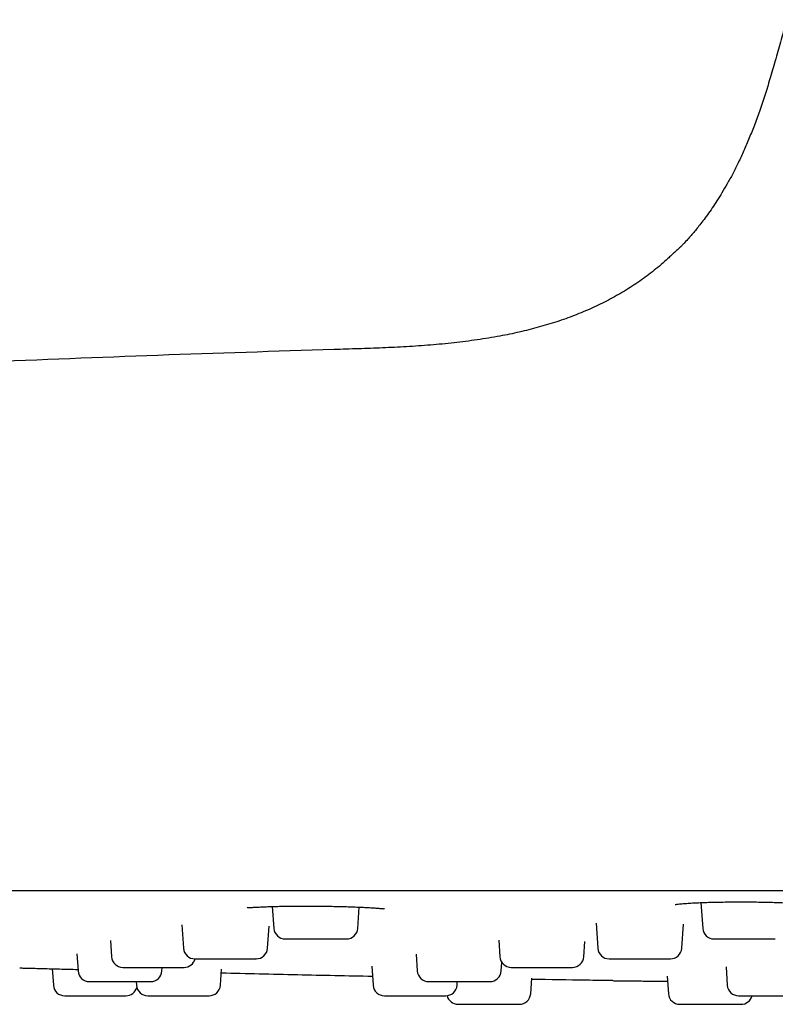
# Model space of a CAD drawing. Header units: millimetres. Extents: x 8 to 1577, y 12 to 2534.
# Tile 69 of 128: x 86 to 113, y 2397 to 2432. Entities that reach past the tile are written whole.
import ezdxf

# ---------------------------------------------------------------- set-up
doc = ezdxf.new("R2010")
doc.units = ezdxf.units.MM

msp = doc.modelspace()

# ---------------------------------------------------------------- linework, layer by layer
at = {"color": 7, "linetype": 'Continuous', "lineweight": 30}
for p, q in [((110.089, 2400.976), (110.152, 2400.07)), ((95.012, 2400.838), (95.066, 2400.07)), ((98.018, 2400.07), (98.07, 2400.817)), ((106.399, 2400.252), (106.461, 2399.37)), ((91.831, 2400.19), (91.889, 2399.37)), ((94.841, 2399.37), (94.895, 2400.147)), ((109.413, 2399.37), (109.472, 2400.223)), ((89.314, 2399.646), (89.355, 2399.07)), ((102.975, 2399.655), (103.016, 2399.07)), ((105.968, 2399.07), (106.006, 2399.61)), ((88.137, 2399.169), (88.179, 2398.57)), ((100.07, 2399.161), (100.111, 2398.57)), ((103.063, 2398.57), (103.084, 2398.874)), ((87.27, 2398.655), (87.311, 2398.07)), ((91.131, 2398.57), (91.14, 2398.698)), ((93.186, 2398.07), (93.226, 2398.637)), ((98.511, 2398.743), (98.558, 2398.07)), ((110.971, 2398.718), (111.016, 2398.07)), ((90.225, 2398.198), (90.234, 2398.07)), ((101.51, 2398.07), (101.519, 2398.198)), ((104.1, 2397.77), (104.138, 2398.321)), ((108.903, 2398.393), (108.946, 2397.77)), ((87.71, 2397.698), (89.864, 2397.698)), ((98.957, 2397.698), (101.111, 2397.698))]:
    msp.add_line(p, q, dxfattribs=at)
for centre, start, end in [((95.465, 2400.098), 184, 270), ((97.619, 2400.098), 270, 356), ((110.551, 2400.098), 184, 270), ((92.288, 2399.398), 184, 270), ((94.442, 2399.398), 270, 356), ((106.86, 2399.398), 184, 270), ((109.014, 2399.398), 270, 356), ((89.754, 2399.098), 184, 270), ((91.908, 2399.098), 270, 345.2973), ((103.415, 2399.098), 184, 270), ((105.569, 2399.098), 270, 356), ((88.578, 2398.598), 184, 270), ((90.732, 2398.598), 270, 356), ((100.51, 2398.598), 184, 270), ((102.664, 2398.598), 270, 356), ((87.71, 2398.098), 184, 270), ((89.864, 2398.098), 270, 344.0074), ((90.633, 2398.098), 184, 270), ((92.787, 2398.098), 270, 356), ((98.957, 2398.098), 184, 270), ((101.111, 2398.098), 270, 356), ((111.415, 2398.098), 184, 270), ((101.547, 2397.798), 193.3013, 270), ((103.701, 2397.798), 270, 356), ((109.345, 2397.798), 184, 270), ((111.499, 2397.798), 270, 345.2973)]:
    msp.add_arc(centre, 0.4, start, end, dxfattribs=at)
for points, knots in [([(113.095, 2432.034), (113.032, 2431.799), (112.911, 2431.342), (112.727, 2430.673), (112.544, 2430.039), (112.36, 2429.443), (112.174, 2428.884), (111.985, 2428.364), (111.795, 2427.882), (111.602, 2427.43), (111.408, 2427.01), (111.212, 2426.621), (111.021, 2426.27), (110.836, 2425.953), (110.66, 2425.671), (110.488, 2425.41), (110.323, 2425.174), (110.166, 2424.963), (110.025, 2424.782), (109.897, 2424.624), (109.778, 2424.483), (109.65, 2424.337), (109.551, 2424.227), (109.475, 2424.146), (109.438, 2424.108), (109.4, 2424.07), (109.357, 2424.028), (109.308, 2423.982), (109.256, 2423.934), (109.203, 2423.886), (109.151, 2423.838), (109.098, 2423.79), (109.067, 2423.761), (109.051, 2423.746)], [0, 0, 0, 0, 0.073457, 0.14358, 0.210216, 0.273281, 0.332744, 0.38862, 0.440954, 0.489816, 0.537367, 0.581295, 0.621696, 0.658665, 0.692286, 0.722631, 0.753218, 0.77973, 0.802311, 0.822639, 0.841358, 0.858485, 0.88121, 0.886444, 0.891961, 0.898048, 0.904923, 0.91557, 0.928134, 0.94277, 0.959584, 0.978645, 1, 1, 1, 1]), ([(109.049, 2423.75), (109.009, 2423.71), (108.817, 2423.521), (108.447, 2423.214), (107.938, 2422.831), (107.401, 2422.482), (106.839, 2422.165), (106.253, 2421.88), (105.644, 2421.626), (105.014, 2421.402), (104.365, 2421.207), (103.697, 2421.04), (102.981, 2420.892), (102.214, 2420.766), (101.4, 2420.663), (100.572, 2420.585), (99.735, 2420.528), (98.89, 2420.486), (98.039, 2420.456), (97.471, 2420.439), (97.187, 2420.43)], [0, 0, 0, 0, 0.0135987, 0.0638684, 0.1142457, 0.1648858, 0.2159319, 0.26751, 0.3197243, 0.3726545, 0.4263542, 0.4808498, 0.5361418, 0.600274, 0.6653394, 0.7312295, 0.7978066, 0.8649109, 0.9323683, 1, 1, 1, 1]), ([(97.187, 2420.43), (95.12, 2420.365), (90.985, 2420.233), (84.785, 2419.987), (78.587, 2419.705), (72.39, 2419.384), (66.196, 2419.025), (60.122, 2418.635), (54.17, 2418.216), (48.692, 2417.802), (45.161, 2417.508), (43.572, 2417.376)], [0, 0, 0, 0, 0.115525, 0.2310555, 0.3465881, 0.4621194, 0.5776458, 0.6931638, 0.8020713, 0.910971, 1, 1, 1, 1]), ([(50.442, 2401.398), (53.651, 2401.398), (60.068, 2401.398), (69.695, 2401.398), (79.322, 2401.398), (88.949, 2401.398), (98.519, 2401.398), (108.031, 2401.398), (117.486, 2401.398), (126.941, 2401.398), (136.461, 2401.398), (146.044, 2401.398), (155.693, 2401.398), (165.341, 2401.398), (174.989, 2401.398), (184.637, 2401.398), (194.285, 2401.398), (200.716, 2401.398), (203.932, 2401.398)], [0, 0, 0, 0, 0.062736, 0.125466, 0.18819, 0.25091, 0.313626, 0.375219, 0.43681, 0.498401, 0.559991, 0.62284, 0.68569, 0.748542, 0.811399, 0.87426, 0.937127, 1, 1, 1, 1]), ([(109.184, 2400.913), (109.187, 2400.912), (109.193, 2400.911), (109.242, 2400.918), (109.318, 2400.927), (109.415, 2400.936), (109.52, 2400.945), (109.658, 2400.955), (109.834, 2400.965), (110.054, 2400.975), (110.291, 2400.984), (110.541, 2400.991), (110.801, 2400.996), (111.069, 2400.999), (111.343, 2401.001), (111.622, 2401.001), (111.905, 2400.999), (112.189, 2400.996), (112.469, 2400.99), (112.74, 2400.983), (113, 2400.973), (113.242, 2400.962), (113.459, 2400.95), (113.646, 2400.938), (113.801, 2400.925), (113.909, 2400.915), (113.98, 2400.907), (114.025, 2400.902), (114.05, 2400.898), (114.059, 2400.897), (114.059, 2400.898), (114.059, 2400.898)], [0, 0, 0, 0, 0.0259371, 0.0580257, 0.0946495, 0.121473, 0.1498071, 0.1780236, 0.219784, 0.2608909, 0.3013476, 0.3411687, 0.3803869, 0.4190213, 0.4575582, 0.4966656, 0.536311, 0.5764534, 0.6170682, 0.6581658, 0.6997716, 0.7418617, 0.7835875, 0.8246528, 0.8650288, 0.9047177, 0.9308039, 0.9564488, 0.9798765, 0.9943364, 1, 1, 1, 1]), ([(94.132, 2400.811), (94.135, 2400.808), (94.142, 2400.802), (94.203, 2400.803), (94.308, 2400.808), (94.455, 2400.816), (94.641, 2400.825), (94.853, 2400.834), (95.083, 2400.841), (95.327, 2400.846), (95.58, 2400.85), (95.839, 2400.853), (96.098, 2400.854), (96.355, 2400.853), (96.609, 2400.852), (96.863, 2400.849), (97.117, 2400.845), (97.372, 2400.84), (97.624, 2400.833), (97.87, 2400.825), (98.105, 2400.816), (98.327, 2400.805), (98.528, 2400.792), (98.699, 2400.78), (98.825, 2400.769), (98.908, 2400.763), (98.95, 2400.761), (98.952, 2400.766), (98.952, 2400.768)], [0, 0, 0, 0, 0.032062, 0.0728399, 0.1143357, 0.156506, 0.1992373, 0.2415069, 0.282789, 0.3231238, 0.3625352, 0.4010267, 0.4385721, 0.475135, 0.5106859, 0.5462736, 0.5827893, 0.620243, 0.6586612, 0.6980714, 0.7384875, 0.7799228, 0.8224077, 0.8647804, 0.9051814, 0.9433866, 0.9794266, 1, 1, 1, 1]), ([(95.466, 2399.698), (95.466, 2399.698), (95.462, 2399.698), (95.488, 2399.698), (95.559, 2399.698), (95.653, 2399.698), (95.747, 2399.698), (95.847, 2399.698), (95.987, 2399.698), (96.151, 2399.698), (96.302, 2399.698), (96.436, 2399.698), (96.6, 2399.698), (96.791, 2399.698), (97, 2399.698), (97.158, 2399.698), (97.271, 2399.698), (97.37, 2399.698), (97.473, 2399.698), (97.55, 2399.698), (97.595, 2399.698), (97.616, 2399.698), (97.617, 2399.698), (97.617, 2399.698)], [0, 0, 0, 0, 0.008878, 0.073773, 0.138826, 0.203721, 0.236099, 0.268859, 0.328761, 0.388819, 0.428876, 0.468682, 0.508878, 0.573773, 0.638826, 0.703721, 0.736099, 0.768859, 0.828761, 0.888819, 0.928876, 0.968682, 1, 1, 1, 1]), ([(110.553, 2399.698), (110.553, 2399.698), (110.552, 2399.698), (110.575, 2399.698), (110.631, 2399.698), (110.74, 2399.698), (110.86, 2399.698), (110.972, 2399.698), (111.088, 2399.698), (111.243, 2399.698), (111.418, 2399.698), (111.575, 2399.698), (111.711, 2399.698), (111.873, 2399.698), (112.057, 2399.698), (112.25, 2399.698), (112.39, 2399.698), (112.484, 2399.698), (112.564, 2399.698), (112.641, 2399.698), (112.688, 2399.698), (112.706, 2399.698), (112.704, 2399.698), (112.703, 2399.698)], [0, 0, 0, 0, 0.024313, 0.064473, 0.129368, 0.194421, 0.259316, 0.291693, 0.324454, 0.384356, 0.444414, 0.484471, 0.524277, 0.564473, 0.629368, 0.694421, 0.759316, 0.791694, 0.824454, 0.884356, 0.944414, 0.984471, 1, 1, 1, 1]), ([(92.293, 2398.998), (92.292, 2398.998), (92.291, 2398.998), (92.34, 2398.998), (92.415, 2398.998), (92.496, 2398.998), (92.586, 2398.998), (92.713, 2398.998), (92.868, 2398.998), (93.014, 2398.998), (93.145, 2398.998), (93.307, 2398.998), (93.5, 2398.998), (93.715, 2398.998), (93.883, 2398.998), (94.005, 2398.998), (94.114, 2398.998), (94.231, 2398.998), (94.325, 2398.998), (94.386, 2398.998), (94.421, 2398.998), (94.442, 2398.998), (94.438, 2398.998), (94.436, 2398.998)], [0, 0, 0, 0, 0.039748, 0.104802, 0.169696, 0.202074, 0.234835, 0.294736, 0.354794, 0.394852, 0.434657, 0.474854, 0.539748, 0.604802, 0.669696, 0.702074, 0.734835, 0.794736, 0.854794, 0.894852, 0.934657, 0.974854, 1, 1, 1, 1]), ([(106.86, 2398.998), (106.861, 2398.998), (106.866, 2398.998), (106.91, 2398.998), (107.002, 2398.998), (107.111, 2398.998), (107.215, 2398.998), (107.325, 2398.998), (107.473, 2398.998), (107.644, 2398.998), (107.799, 2398.998), (107.934, 2398.998), (108.098, 2398.998), (108.286, 2398.998), (108.487, 2398.998), (108.635, 2398.998), (108.739, 2398.998), (108.828, 2398.998), (108.916, 2398.998), (108.978, 2398.998), (109.007, 2398.998), (109.017, 2398.998), (109.014, 2398.998), (109.014, 2398.998)], [0, 0, 0, 0, 0.040128, 0.104971, 0.169973, 0.234816, 0.267168, 0.299903, 0.359757, 0.419767, 0.459792, 0.499567, 0.539731, 0.604574, 0.669576, 0.734419, 0.766771, 0.799506, 0.859359, 0.91937, 0.959395, 0.999169, 1, 1, 1, 1]), ([(86.125, 2398.678), (86.128, 2398.678), (86.133, 2398.678), (86.173, 2398.677), (86.235, 2398.675), (86.333, 2398.673), (86.474, 2398.669), (86.667, 2398.664), (86.896, 2398.658), (87.157, 2398.651), (87.446, 2398.644), (87.759, 2398.636), (88.004, 2398.629), (88.146, 2398.625), (88.175, 2398.625)], [0, 0, 0, 0, 0.0729349, 0.1463887, 0.2196822, 0.2925699, 0.3906153, 0.4875944, 0.5852034, 0.6831413, 0.7801399, 0.8778899, 0.9756248, 1, 1, 1, 1]), ([(89.756, 2398.698), (89.758, 2398.698), (89.764, 2398.698), (89.815, 2398.698), (89.877, 2398.698), (89.95, 2398.698), (90.059, 2398.698), (90.198, 2398.698), (90.333, 2398.698), (90.457, 2398.698), (90.614, 2398.698), (90.806, 2398.698), (91.026, 2398.698), (91.203, 2398.698), (91.336, 2398.698), (91.457, 2398.698), (91.591, 2398.698), (91.708, 2398.698), (91.789, 2398.698), (91.845, 2398.698), (91.889, 2398.698), (91.914, 2398.698), (91.906, 2398.698), (91.906, 2398.698)], [0, 0, 0, 0, 0.057676, 0.122571, 0.154949, 0.18771, 0.247611, 0.307669, 0.347726, 0.387532, 0.427728, 0.492623, 0.557676, 0.622571, 0.654949, 0.68771, 0.747611, 0.807669, 0.847726, 0.887532, 0.927728, 0.992623, 1, 1, 1, 1]), ([(103.416, 2398.698), (103.416, 2398.698), (103.412, 2398.698), (103.435, 2398.698), (103.503, 2398.698), (103.595, 2398.698), (103.687, 2398.698), (103.787, 2398.698), (103.925, 2398.698), (104.088, 2398.698), (104.239, 2398.698), (104.372, 2398.698), (104.536, 2398.698), (104.728, 2398.698), (104.937, 2398.698), (105.097, 2398.698), (105.211, 2398.698), (105.311, 2398.698), (105.415, 2398.698), (105.495, 2398.698), (105.542, 2398.698), (105.566, 2398.698), (105.567, 2398.698), (105.568, 2398.698)], [0, 0, 0, 0, 0.004603, 0.069498, 0.134552, 0.199446, 0.231824, 0.264585, 0.324486, 0.384544, 0.424601, 0.464407, 0.504603, 0.569498, 0.634552, 0.699446, 0.731824, 0.764585, 0.824486, 0.884544, 0.924601, 0.964407, 1, 1, 1, 1]), ([(88.581, 2398.198), (88.582, 2398.198), (88.584, 2398.198), (88.615, 2398.198), (88.659, 2398.198), (88.736, 2398.198), (88.847, 2398.198), (88.961, 2398.198), (89.07, 2398.198), (89.213, 2398.198), (89.395, 2398.198), (89.614, 2398.198), (89.798, 2398.198), (89.941, 2398.198), (90.075, 2398.198), (90.23, 2398.198), (90.373, 2398.198), (90.483, 2398.198), (90.563, 2398.198), (90.643, 2398.198), (90.706, 2398.198), (90.736, 2398.198), (90.729, 2398.198), (90.728, 2398.198)], [0, 0, 0, 0, 0.053017, 0.085395, 0.118156, 0.178057, 0.238115, 0.278172, 0.317978, 0.358174, 0.423069, 0.488122, 0.553017, 0.585395, 0.618156, 0.678057, 0.738115, 0.778172, 0.817978, 0.858174, 0.923069, 0.988122, 1, 1, 1, 1]), ([(98.537, 2398.377), (97.656, 2398.394), (95.882, 2398.429), (94.108, 2398.472), (93.216, 2398.493)], [0, 0, 0, 0, 0.496534, 1, 1, 1, 1]), ([(100.514, 2398.198), (100.513, 2398.198), (100.507, 2398.198), (100.542, 2398.198), (100.604, 2398.198), (100.677, 2398.198), (100.759, 2398.198), (100.879, 2398.198), (101.027, 2398.198), (101.168, 2398.198), (101.296, 2398.198), (101.456, 2398.198), (101.649, 2398.198), (101.867, 2398.198), (102.04, 2398.198), (102.167, 2398.198), (102.282, 2398.198), (102.407, 2398.198), (102.512, 2398.198), (102.583, 2398.198), (102.627, 2398.198), (102.659, 2398.198), (102.659, 2398.198), (102.66, 2398.198)], [0, 0, 0, 0, 0.0182238, 0.0832771, 0.148172, 0.1805494, 0.2133103, 0.2732117, 0.33327, 0.373327, 0.413133, 0.453329, 0.5182238, 0.5832771, 0.648172, 0.6805494, 0.7133103, 0.7732117, 0.83327, 0.873327, 0.913133, 0.953329, 1, 1, 1, 1]), ([(106.987, 2398.232), (106.674, 2398.236), (105.723, 2398.247), (104.773, 2398.264), (104.135, 2398.276)], [0, 0, 0, 0, 0.329482, 1, 1, 1, 1]), ([(106.985, 2398.23), (107.014, 2398.23), (107.07, 2398.229), (107.2, 2398.228), (107.363, 2398.226), (107.561, 2398.223), (107.794, 2398.221), (108.061, 2398.217), (108.365, 2398.214), (108.65, 2398.211), (108.843, 2398.209), (108.916, 2398.208)], [0, 0, 0, 0, 0.109928, 0.219499, 0.329712, 0.441545, 0.555937, 0.673765, 0.795831, 0.922857, 1, 1, 1, 1]), ([(106.985, 2398.23), (107.014, 2398.23), (107.07, 2398.229), (107.2, 2398.228), (107.363, 2398.226), (107.561, 2398.223), (107.794, 2398.221), (108.062, 2398.217), (108.305, 2398.215), (108.465, 2398.213), (108.517, 2398.212)], [0, 0, 0, 0, 0.128743, 0.257068, 0.386143, 0.517117, 0.651088, 0.789082, 0.93204, 1, 1, 1, 1]), ([(90.634, 2397.698), (90.633, 2397.698), (90.631, 2397.698), (90.65, 2397.698), (90.702, 2397.698), (90.772, 2397.698), (90.846, 2397.698), (90.953, 2397.698), (91.1, 2397.698), (91.295, 2397.698), (91.471, 2397.698), (91.617, 2397.698), (91.757, 2397.698), (91.93, 2397.698), (92.103, 2397.698), (92.245, 2397.698), (92.358, 2397.698), (92.482, 2397.698), (92.607, 2397.698), (92.712, 2397.698), (92.765, 2397.698), (92.785, 2397.698), (92.786, 2397.698), (92.786, 2397.698)], [0, 0, 0, 0, 0.005011, 0.064913, 0.124971, 0.165028, 0.204834, 0.24503, 0.309925, 0.374978, 0.439873, 0.472251, 0.505011, 0.564913, 0.624971, 0.665028, 0.704834, 0.74503, 0.809925, 0.874978, 0.939873, 0.972251, 1, 1, 1, 1]), ([(111.416, 2397.698), (111.419, 2397.698), (111.425, 2397.698), (111.491, 2397.698), (111.577, 2397.698), (111.666, 2397.698), (111.762, 2397.698), (111.897, 2397.698), (112.057, 2397.698), (112.207, 2397.698), (112.34, 2397.698), (112.503, 2397.698), (112.695, 2397.698), (112.907, 2397.698), (113.069, 2397.698), (113.186, 2397.698), (113.289, 2397.698), (113.398, 2397.698), (113.482, 2397.698), (113.534, 2397.698), (113.559, 2397.698), (113.573, 2397.698), (113.568, 2397.698), (113.567, 2397.698)], [0, 0, 0, 0, 0.059901, 0.124954, 0.189849, 0.222226, 0.254987, 0.314888, 0.374947, 0.415004, 0.45481, 0.495006, 0.559901, 0.624954, 0.689849, 0.722226, 0.754987, 0.814888, 0.874947, 0.915004, 0.95481, 0.995006, 1, 1, 1, 1]), ([(101.552, 2397.398), (101.551, 2397.398), (101.548, 2397.398), (101.581, 2397.398), (101.634, 2397.398), (101.696, 2397.398), (101.788, 2397.398), (101.922, 2397.398), (102.104, 2397.398), (102.274, 2397.398), (102.416, 2397.398), (102.556, 2397.398), (102.729, 2397.398), (102.907, 2397.398), (103.055, 2397.398), (103.176, 2397.398), (103.311, 2397.398), (103.451, 2397.398), (103.575, 2397.398), (103.648, 2397.398), (103.682, 2397.398), (103.7, 2397.398), (103.697, 2397.398), (103.696, 2397.398)], [0, 0, 0, 0, 0.0308303, 0.0908886, 0.1309457, 0.1707516, 0.2109477, 0.2758425, 0.3408958, 0.4057906, 0.4381681, 0.4709289, 0.5308303, 0.5908886, 0.6309457, 0.6707516, 0.7109477, 0.7758425, 0.8408958, 0.9057906, 0.9381681, 0.9709289, 1, 1, 1, 1]), ([(109.351, 2397.398), (109.349, 2397.398), (109.344, 2397.398), (109.373, 2397.398), (109.419, 2397.398), (109.478, 2397.398), (109.572, 2397.398), (109.697, 2397.398), (109.823, 2397.398), (109.94, 2397.398), (110.091, 2397.398), (110.279, 2397.398), (110.5, 2397.398), (110.681, 2397.398), (110.82, 2397.398), (110.948, 2397.398), (111.094, 2397.398), (111.225, 2397.398), (111.321, 2397.398), (111.389, 2397.398), (111.452, 2397.398), (111.495, 2397.398), (111.495, 2397.398), (111.494, 2397.398)], [0, 0, 0, 0, 0.0227, 0.087595, 0.119972, 0.152733, 0.212634, 0.272693, 0.31275, 0.352556, 0.392752, 0.457647, 0.5227, 0.587595, 0.619972, 0.652733, 0.712634, 0.772693, 0.81275, 0.852556, 0.892752, 0.957647, 1, 1, 1, 1])]:
    msp.add_open_spline(points, degree=3, knots=knots, dxfattribs=at)

doc.saveas('drawing.dxf')
